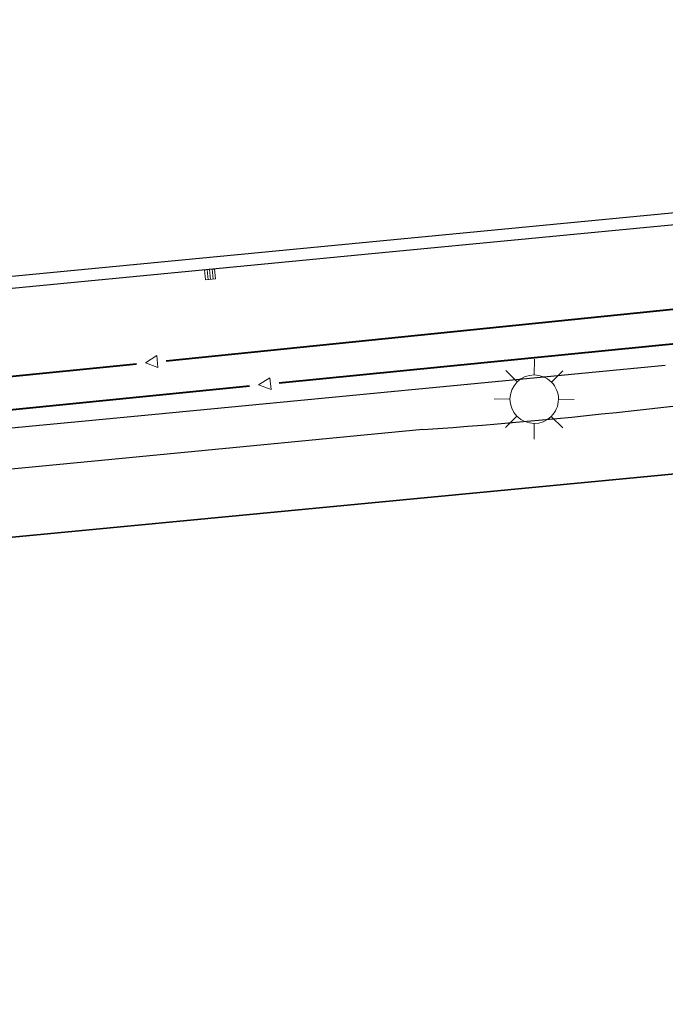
# Model space of a CAD drawing. Header units: millimetres. Extents: x 3402416 to 3403134, y 5267375 to 5268119.
# Tile 5 of 256: x 3402518 to 3402550, y 5267535 to 5267585. Entities that reach past the tile are written whole.
import ezdxf

# ---------------------------------------------------------------- set-up
doc = ezdxf.new("R2010")
doc.units = ezdxf.units.MM
doc.header["$MEASUREMENT"] = 0
doc.layers.add('ALKIS_Flurstuecksgrenze', color=7, linetype='Continuous', lineweight=0, true_color=0xffff80)
for name, color, linetype, lineweight in [('IVK_Fahrbahnrand', 7, 'Continuous', 0), ('IVK_Rahmen Stempel', 7, 'Continuous', 0), ('IVK_RW Fliessrichtungspfeil', 90, 'Continuous', 0), ('IVK_RW Kanal', 90, 'Continuous', 0), ('IVK_Sinkkasten', 7, 'Continuous', 0), ('IVK_Strassenbeleuchtung', 7, 'Continuous', 0), ('IVK_SW Fliessrichtungspfeil', 20, 'Continuous', 0), ('IVK_SW Kanal', 20, 'Continuous', 0)]:
    doc.layers.add(name, color=color, linetype=linetype, lineweight=lineweight)

# ---------------------------------------------------------------- blocks, each defined once
blk = doc.blocks.new('LAMPE0')
at = {"color": 0, "linetype": 'ByBlock', "lineweight": -2}
for p, q in [((0.00001, 0.00267), (0.00002, 0.00445)), ((-0.0019, 0.00192), (-0.00317, 0.0032)), ((0.00192, 0.0019), (0.0032, 0.00317)), ((-0.00267, 0.00001), (-0.00445, 0.00002)), ((0.00267, -0.00001), (0.00445, -0.00002)), ((-0.00192, -0.0019), (-0.0032, -0.00317)), ((0.0019, -0.00192), (0.00317, -0.0032)), ((-0.00001, -0.00267), (-0.00002, -0.00445))]:
    blk.add_line(p, q, dxfattribs=at)
for start, end in [(44.7428, 134.7428), (134.7428, 224.7428), (314.7428, 44.7428), (224.7428, 314.7428)]:
    blk.add_arc((0, 0), 0.0027, start, end, dxfattribs=at)
blk = doc.blocks.new('FLIESS')
at = {"layer": 'IVK_RW Fliessrichtungspfeil', "color": 7, "linetype": 'Continuous', "lineweight": 13}
for p, q in [((-0.002, -0.002), (-0.002, 0.002)), ((-0.002, 0.002), (0.002, 0)), ((0.002, 0), (-0.002, -0.002))]:
    blk.add_line(p, q, dxfattribs=at)
blk = doc.blocks.new('FLIESS_1')
at = {"layer": 'IVK_SW Fliessrichtungspfeil', "color": 7, "linetype": 'Continuous', "lineweight": 13}
for p, q in [((-0.002, -0.002), (-0.002, 0.002)), ((-0.002, 0.002), (0.002, 0)), ((0.002, 0), (-0.002, -0.002))]:
    blk.add_line(p, q, dxfattribs=at)
blk = doc.blocks.new('M8_2')
at = {"color": 0, "linetype": 'ByBlock', "lineweight": -2}
for p, q in [((-0.00501, -0.00499), (-0.00499, 0.00501)), ((-0.00499, 0.00501), (0.00501, 0.00499)), ((-0.00251, 0.005), (-0.00251, -0.005)), ((-0.00001, -0.005), (0.00001, 0.005)), ((0.00251, 0.005), (0.00251, -0.005)), ((0.00501, 0.00499), (0.00499, -0.00501)), ((0.00499, -0.00501), (-0.00501, -0.00499))]:
    blk.add_line(p, q, dxfattribs=at)
blk = doc.blocks.new('GULLI')
at = {"color": 0, "linetype": 'ByBlock', "lineweight": -2, "xscale": 1.000000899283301, "yscale": 1.000000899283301, "zscale": 1.000000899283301, "rotation": 90.07683971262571}
blk.add_blockref('M8_2', (0, 0), dxfattribs=at)

msp = doc.modelspace()

# ---------------------------------------------------------------- linework, layer by layer
at = {"layer": 'ALKIS_Flurstuecksgrenze', "color": 7, "linetype": 'Continuous', "lineweight": 30, "flags": 128}
for points in [[(3402705.279, 5267640.195), (3402691.552, 5267638.554), (3402686.64, 5267633.462), (3402681.198, 5267629.011), (3402675.305, 5267625.249), (3402627.943, 5267598.841), (3402615.918, 5267592.67), (3402603.512, 5267587.348), (3402590.766, 5267582.887), (3402577.751, 5267579.316), (3402564.515, 5267576.665), (3402551.119, 5267574.905), (3402511.262, 5267571.094), (3402496.555, 5267569.694), (3402487.611, 5267569.384), (3402479.948, 5267569.944), (3402472.465, 5267571.255), (3402465.141, 5267573.296), (3402461.797, 5267574.418)], [(3402461.797, 5267560.761), (3402469.973, 5267558.48), (3402479.137, 5267556.939), (3402488.422, 5267556.359), (3402497.796, 5267556.749), (3402552.35, 5267561.959), (3402567.896, 5267564.05), (3402580.752, 5267566.671), (3402594.638, 5267570.482), (3402607.524, 5267574.993), (3402621.47, 5267580.915), (3402634.266, 5267587.487), (3402711.871, 5267630.761)], [(3402463.362, 5267374.849), (3402519.243, 5267430.89), (3402536.752, 5267489.002), (3402582.042, 5267536.069), (3402567.896, 5267564.05), (3402552.35, 5267561.959), (3402497.796, 5267556.749), (3402488.422, 5267556.359), (3402479.137, 5267556.939), (3402469.973, 5267558.48), (3402461.797, 5267560.761)]]:
    msp.add_lwpolyline(points, dxfattribs=at)
at = {"layer": 'IVK_Fahrbahnrand', "color": 7, "linetype": 'Continuous', "lineweight": 30}
for p, q in [((3402550.92, 5267574.3), (3402536.26, 5267572.89)), ((3402536.26, 5267572.89), (3402517.36, 5267571.07)), ((3402524.37, 5267564.76), (3402550.45, 5267567.26)), ((3402506.86, 5267563.09), (3402524.37, 5267564.76)), ((3402538.3, 5267564.04), (3402522.19, 5267562.48)), ((3402522.19, 5267562.48), (3402508.84, 5267561.22))]:
    msp.add_line(p, q, dxfattribs=at)
msp.add_arc((3402520.417, 5267821.766), 258.346, 273.96922, 279.28476, dxfattribs=at)
at = {"layer": 'IVK_Rahmen Stempel', "color": 7, "linetype": 'Continuous', "lineweight": 30}
msp.add_3dface([(3402461.797, 5267374.849), (3403134.297, 5267374.849), (3403134.297, 5268117.349), (3402461.797, 5268117.349)], dxfattribs=at)
msp.add_3dface([(3402461.797, 5267374.849), (3403134.297, 5267374.849), (3403134.297, 5268117.349), (3402461.797, 5268117.349)], dxfattribs=at)
at = {"layer": 'IVK_RW Kanal', "linetype": 'Continuous', "lineweight": 40}
for p, q in [((3402531.104, 5267566.377), (3402559.714, 5267569.227)), ((3402495.254, 5267562.807), (3402529.614, 5267566.227))]:
    msp.add_line(p, q, dxfattribs=at)
at = {"layer": 'IVK_SW Kanal', "linetype": 'Continuous', "lineweight": 40}
for p, q in [((3402525.444, 5267567.487), (3402559.014, 5267570.907)), ((3402495.904, 5267564.487), (3402523.954, 5267567.337))]:
    msp.add_line(p, q, dxfattribs=at)

# ---------------------------------------------------------------- block references
at = {"layer": 'IVK_RW Fliessrichtungspfeil', "linetype": 'Continuous', "lineweight": 13, "xscale": 150.0002509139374, "yscale": 150.0002509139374, "rotation": 185.4206521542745}
msp.add_blockref('FLIESS', (3402530.364, 5267566.307), dxfattribs=at)
at = {"layer": 'IVK_Sinkkasten', "color": 7, "linetype": 'Continuous', "lineweight": 13, "xscale": 49.99999999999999, "yscale": 49.99999999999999, "zscale": 100, "rotation": 275.7163175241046}
msp.add_blockref('GULLI', (3402527.634, 5267571.807), dxfattribs=at)
at = {"layer": 'IVK_Strassenbeleuchtung', "color": 7, "linetype": 'Continuous', "lineweight": 13, "xscale": 450.0000000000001, "yscale": 450.0000000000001, "zscale": 100, "rotation": 359.9919}
msp.add_blockref('LAMPE0', (3402543.88, 5267565.56), dxfattribs=at)
at = {"layer": 'IVK_SW Fliessrichtungspfeil', "linetype": 'Continuous', "lineweight": 13, "xscale": 150.0002509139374, "yscale": 150.0002509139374, "rotation": 185.4206521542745}
msp.add_blockref('FLIESS_1', (3402524.694, 5267567.417), dxfattribs=at)

doc.saveas('drawing.dxf')
